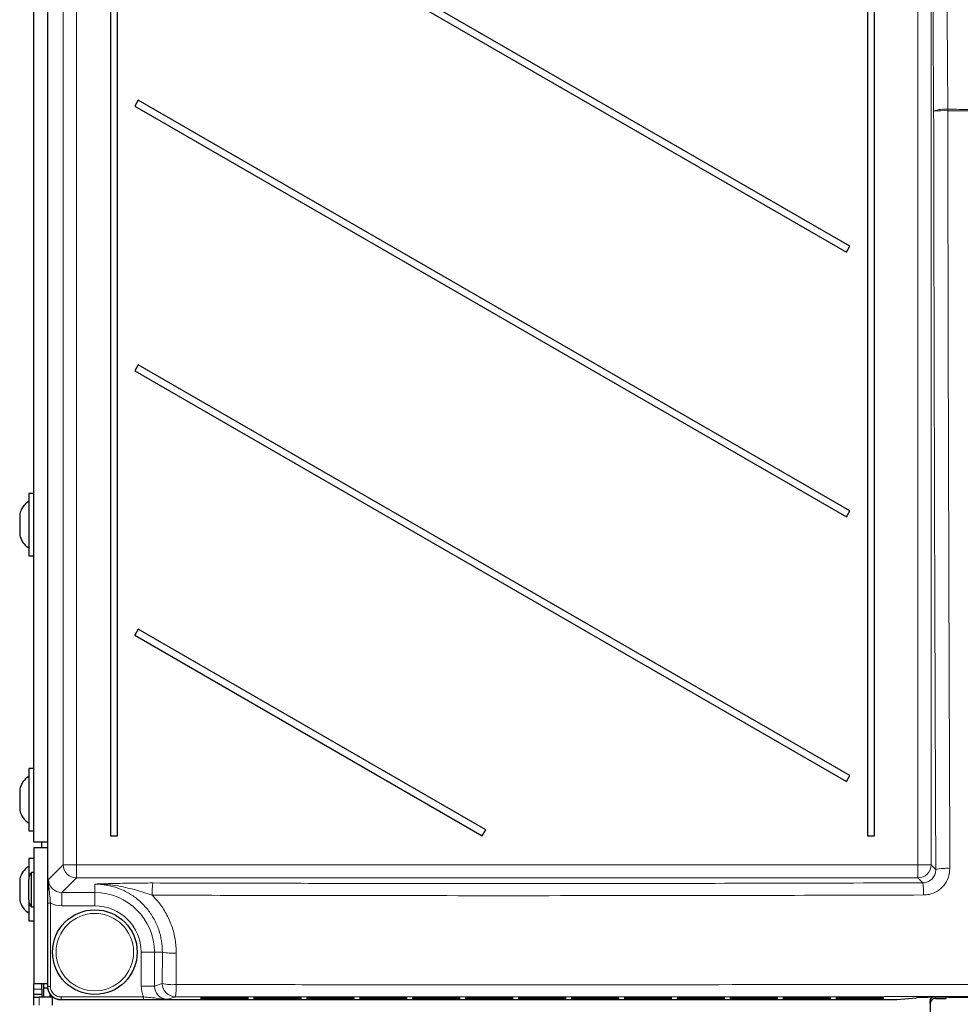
# Model space of a CAD drawing. Header units: millimetres. Extents: x 5 to 418, y 2 to 292.
# Tile 15 of 52: x 55 to 100, y 127 to 174. Entities that reach past the tile are written whole.
import ezdxf

# ---------------------------------------------------------------- set-up
doc = ezdxf.new("R2010")
doc.units = ezdxf.units.MM

msp = doc.modelspace()

# ---------------------------------------------------------------- linework, layer by layer
at = {"color": 7, "linetype": 'Continuous', "lineweight": 25}
for p, q in [((56.7399, 210.6575), (56.7399, 127.9172)), ((56.0991, 134.7373), (56.0991, 205.9873)), ((59.7087, 204.0624), (59.7087, 135.0374)), ((60.0395, 135.0374), (60.0395, 204.0624)), ((95.4587, 192.8374), (95.4587, 135.0374)), ((95.7895, 135.0374), (95.7895, 192.8374)), ((60.8645, 182.0088), (94.4712, 162.6059)), ((94.6337, 162.8874), (61.027, 182.2902)), ((61.027, 169.7902), (60.8645, 169.5088)), ((60.8645, 169.5088), (94.4712, 150.1059)), ((94.6337, 150.3874), (61.027, 169.7902)), ((94.4712, 162.6059), (94.6337, 162.8874)), ((61.027, 157.2902), (60.8645, 157.0088)), ((94.6337, 137.8873), (61.027, 157.2902)), ((60.8645, 157.0088), (94.4712, 137.6059)), ((56.0991, 151.2124), (55.8491, 151.2124)), ((55.8491, 151.2124), (55.8491, 148.2623)), ((94.4712, 150.1059), (94.6337, 150.3874)), ((55.4241, 150.2373), (55.4241, 149.2374)), ((55.8491, 148.2623), (56.0991, 148.2623)), ((61.027, 144.7902), (60.8645, 144.5088)), ((77.4319, 135.3188), (61.027, 144.7902)), ((60.8645, 144.5088), (77.2694, 135.0374)), ((56.0991, 138.2123), (55.8491, 138.2123)), ((55.8491, 138.2123), (55.8491, 135.2624)), ((94.4712, 137.6059), (94.6337, 137.8873)), ((55.4241, 137.2374), (55.4241, 136.2373)), ((55.8491, 135.2624), (56.0991, 135.2624)), ((59.7087, 135.0374), (60.0395, 135.0374)), ((77.2694, 135.0374), (77.4319, 135.3188)), ((95.4587, 135.0374), (95.7895, 135.0374)), ((56.7399, 134.7373), (56.0991, 134.7373)), ((56.0991, 134.4873), (56.7399, 134.4873)), ((56.0991, 134.4873), (56.0991, 128.0374)), ((56.4741, 134.4873), (56.4741, 134.7373)), ((56.0991, 133.9624), (55.8491, 133.9624)), ((55.8491, 133.9624), (55.8491, 132.9729)), ((56.0991, 133.3036), (55.9741, 133.3036)), ((55.9741, 133.1348), (55.9741, 133.3036)), ((55.9741, 131.6711), (55.9741, 133.1348)), ((55.4241, 132.9873), (55.4241, 131.9874)), ((55.8491, 132.8725), (55.8491, 132.9729)), ((55.8491, 132.0018), (55.8491, 132.8725)), ((55.8491, 132.0018), (55.8491, 131.0123)), ((55.9741, 131.6711), (56.0991, 131.6711)), ((55.8491, 131.0123), (56.0991, 131.0123)), ((56.7399, 128.0374), (56.0991, 128.0374)), ((56.0991, 127.7873), (56.0991, 128.0374)), ((56.4741, 127.7873), (56.4741, 128.0374)), ((56.5491, 128.0374), (56.5491, 127.8373)), ((56.0991, 127.5374), (56.0991, 127.7873)), ((56.4741, 127.5374), (56.0991, 127.5374)), ((56.0991, 127.4124), (56.0991, 127.5374)), ((56.4741, 127.7873), (56.4741, 127.5374)), ((56.4741, 127.5374), (56.4741, 127.4124)), ((56.7451, 127.8373), (56.5491, 127.8373)), ((56.5491, 127.8373), (56.5491, 127.4124)), ((56.7399, 127.9172), (56.74, 127.9172)), ((56.8491, 127.5646), (56.8491, 127.4124)), ((56.8976, 127.5025), (56.8976, 127.4124)), ((56.0991, 127.0374), (56.0991, 127.4124)), ((56.0991, 127.4124), (56.3491, 127.4124)), ((56.9741, 127.4124), (56.3491, 127.4124)), ((56.9741, 127.0374), (56.9741, 127.4298)), ((57.3651, 127.2926), (96.8512, 127.2926)), ((64.2332, 127.3461), (65.965, 127.3461)), ((64.2355, 127.3897), (65.9627, 127.3897)), ((66.1941, 127.3869), (66.196, 127.3867)), ((66.7332, 127.3461), (68.465, 127.3461)), ((66.7355, 127.3897), (68.4627, 127.3897)), ((68.6964, 127.3433), (68.6983, 127.3431)), ((69.2332, 127.3461), (70.965, 127.3461)), ((69.2355, 127.3897), (70.9627, 127.3897)), ((71.1964, 127.3433), (71.1983, 127.3431)), ((71.7332, 127.3461), (73.465, 127.3461)), ((71.7355, 127.3897), (73.4627, 127.3897)), ((73.6941, 127.3869), (73.696, 127.3867)), ((73.6964, 127.3433), (73.6983, 127.3431)), ((74.2332, 127.3461), (75.965, 127.3461)), ((74.2355, 127.3897), (75.9627, 127.3897)), ((76.1941, 127.3869), (76.196, 127.3867)), ((76.1964, 127.3433), (76.1983, 127.3431)), ((76.7332, 127.3461), (78.465, 127.3461)), ((76.7355, 127.3897), (78.4627, 127.3897)), ((78.6941, 127.3869), (78.696, 127.3867)), ((78.6964, 127.3433), (78.6983, 127.3431)), ((79.2332, 127.3461), (80.965, 127.3461)), ((79.2355, 127.3897), (80.9627, 127.3897)), ((81.1941, 127.3869), (81.196, 127.3867)), ((81.1964, 127.3433), (81.1983, 127.3431)), ((81.7332, 127.3461), (83.465, 127.3461)), ((81.7355, 127.3897), (83.4627, 127.3897)), ((83.6941, 127.3869), (83.696, 127.3867)), ((83.6964, 127.3433), (83.6983, 127.3431)), ((84.2332, 127.3461), (85.965, 127.3461)), ((84.2355, 127.3897), (85.9627, 127.3897)), ((86.1941, 127.3869), (86.196, 127.3867)), ((86.1964, 127.3433), (86.1983, 127.3431)), ((86.7332, 127.3461), (88.465, 127.3461)), ((86.7355, 127.3897), (88.4627, 127.3897)), ((88.6941, 127.3869), (88.696, 127.3867)), ((88.6964, 127.3433), (88.6983, 127.3431)), ((89.2332, 127.3461), (90.965, 127.3461)), ((89.2355, 127.3897), (90.9627, 127.3897)), ((91.1941, 127.3869), (91.196, 127.3867)), ((91.1964, 127.3433), (91.1983, 127.3431)), ((91.7332, 127.3461), (93.465, 127.3461)), ((91.7355, 127.3897), (93.4627, 127.3897)), ((93.6941, 127.3869), (93.696, 127.3867)), ((93.6964, 127.3433), (93.6983, 127.3431)), ((94.2332, 127.3461), (95.965, 127.3461)), ((94.2355, 127.3897), (95.9627, 127.3897)), ((96.1964, 127.3433), (96.1983, 127.3431)), ((96.8561, 127.2928), (97.7764, 127.3839)), ((97.7764, 127.3839), (97.7715, 127.3837)), ((98.4241, 127.1064), (98.4241, 127.2347)), ((98.4241, 127.1064), (98.4241, 126.7152)), ((98.6741, 127.3413), (99.1741, 127.3413)), ((99.1741, 127.3413), (99.1741, 127.406)), ((99.298, 127.4061), (129.4002, 127.4061))]:
    msp.add_line(p, q, dxfattribs=at)
at = {"color": 7, "linetype": 'Continuous', "lineweight": 18}
for p, q in [((56.74, 210.6575), (56.74, 127.9172)), ((57.4792, 133.6666), (57.4792, 210.4113)), ((58.1033, 210.4113), (58.1033, 133.6666)), ((97.8449, 133.6666), (97.8449, 185.865)), ((98.469, 185.865), (98.469, 133.6666)), ((56.7879, 132.9753), (57.4792, 133.6666)), ((58.1033, 133.6666), (57.4792, 133.6666)), ((58.1033, 133.6666), (58.1033, 133.0424)), ((58.1033, 133.6666), (97.8449, 133.6666)), ((97.8449, 133.0424), (97.8449, 133.6666)), ((98.469, 133.6666), (97.8449, 133.6666)), ((98.469, 133.6666), (98.6904, 133.4452)), ((58.1033, 133.0424), (57.412, 132.3511)), ((97.8449, 133.0424), (58.1033, 133.0424)), ((58.9741, 132.7543), (58.9741, 132.3511)), ((98.0755, 132.8118), (97.8449, 133.0424)), ((57.412, 132.3511), (58.9741, 132.3511)), ((57.412, 132.3511), (57.412, 131.727)), ((58.9741, 132.3511), (58.9741, 131.727)), ((56.7506, 127.9207), (56.7506, 131.848)), ((56.7506, 131.848), (56.8755, 131.848)), ((56.8755, 131.848), (56.8755, 127.9207)), ((58.9741, 131.727), (57.412, 131.727)), ((61.7879, 129.5373), (61.1637, 129.5373)), ((61.1637, 127.9331), (61.1637, 129.5373)), ((62.1638, 129.5373), (61.7879, 129.5373)), ((61.7879, 129.5373), (61.7879, 127.9331)), ((62.1573, 128.0562), (62.1638, 129.5373)), ((61.7879, 127.9331), (61.1637, 127.9331)), ((61.7879, 127.9331), (62.1573, 128.0562)), ((56.0991, 127.7873), (56.4741, 127.7873)), ((56.74, 127.9172), (56.7506, 127.9207)), ((56.7506, 127.9207), (56.8755, 127.9207)), ((56.3491, 127.4124), (56.3491, 127.0374)), ((57.3757, 127.2961), (57.3651, 127.2926)), ((57.3757, 127.2961), (57.3757, 127.4211)), ((57.3757, 127.4211), (61.2736, 127.4211)), ((61.2736, 127.2961), (57.3757, 127.2961)), ((61.2736, 127.2961), (61.2736, 127.4211)), ((62.7815, 127.4313), (62.4143, 127.309)), ((63.9817, 127.3115), (63.9833, 127.3418)), ((64.0041, 127.3435), (63.9833, 127.3418)), ((63.984, 127.3552), (63.9856, 127.3854)), ((64.0064, 127.3871), (63.9856, 127.3854)), ((64.2312, 127.3072), (64.2312, 127.3461)), ((65.967, 127.3072), (64.2312, 127.3072)), ((64.2335, 127.3508), (64.2335, 127.3897)), ((65.9647, 127.3508), (64.2335, 127.3508)), ((65.9647, 127.3508), (65.9647, 127.3897)), ((65.967, 127.3072), (65.967, 127.3461)), ((66.2126, 127.3854), (66.1918, 127.3871)), ((66.2149, 127.3418), (66.1941, 127.3435)), ((66.2126, 127.3854), (66.2142, 127.3552)), ((66.2149, 127.3418), (66.2165, 127.3115)), ((66.4817, 127.3115), (66.4833, 127.3418)), ((66.5041, 127.3435), (66.4833, 127.3418)), ((66.484, 127.3552), (66.4856, 127.3854)), ((66.5064, 127.3871), (66.4856, 127.3854)), ((66.7312, 127.3072), (66.7312, 127.3461)), ((68.467, 127.3072), (66.7312, 127.3072)), ((66.7335, 127.3508), (66.7335, 127.3897)), ((68.4647, 127.3508), (66.7335, 127.3508)), ((68.4647, 127.3508), (68.4647, 127.3897)), ((68.467, 127.3072), (68.467, 127.3461)), ((68.7126, 127.3854), (68.6918, 127.3871)), ((68.7149, 127.3418), (68.6941, 127.3435)), ((68.7126, 127.3854), (68.7142, 127.3552)), ((68.7149, 127.3418), (68.7165, 127.3115)), ((68.9817, 127.3115), (68.9833, 127.3418)), ((69.0041, 127.3435), (68.9833, 127.3418)), ((68.984, 127.3552), (68.9856, 127.3854)), ((69.0064, 127.3871), (68.9856, 127.3854)), ((69.2312, 127.3072), (69.2312, 127.3461)), ((70.967, 127.3072), (69.2312, 127.3072)), ((69.2335, 127.3508), (69.2335, 127.3897)), ((70.9647, 127.3508), (69.2335, 127.3508)), ((70.9647, 127.3508), (70.9647, 127.3897)), ((70.967, 127.3072), (70.967, 127.3461)), ((71.2126, 127.3854), (71.1918, 127.3871)), ((71.2149, 127.3418), (71.1941, 127.3435)), ((71.2126, 127.3854), (71.2142, 127.3552)), ((71.2149, 127.3418), (71.2165, 127.3115)), ((71.4817, 127.3115), (71.4833, 127.3418)), ((71.5041, 127.3435), (71.4833, 127.3418)), ((71.484, 127.3552), (71.4856, 127.3854)), ((71.5064, 127.3871), (71.4856, 127.3854)), ((71.7312, 127.3072), (71.7312, 127.3461)), ((73.467, 127.3072), (71.7312, 127.3072)), ((71.7335, 127.3508), (71.7335, 127.3897)), ((73.4647, 127.3508), (71.7335, 127.3508)), ((73.4647, 127.3508), (73.4647, 127.3897)), ((73.467, 127.3072), (73.467, 127.3461)), ((73.7126, 127.3854), (73.6918, 127.3871)), ((73.7149, 127.3418), (73.6941, 127.3435)), ((73.7126, 127.3854), (73.7142, 127.3552)), ((73.7149, 127.3418), (73.7165, 127.3115)), ((73.9817, 127.3115), (73.9833, 127.3418)), ((74.0041, 127.3435), (73.9833, 127.3418)), ((73.984, 127.3552), (73.9856, 127.3854)), ((74.0064, 127.3871), (73.9856, 127.3854)), ((74.2312, 127.3072), (74.2312, 127.3461)), ((75.967, 127.3072), (74.2312, 127.3072)), ((74.2335, 127.3508), (74.2335, 127.3897)), ((75.9647, 127.3508), (74.2335, 127.3508)), ((75.9647, 127.3508), (75.9647, 127.3897)), ((75.967, 127.3072), (75.967, 127.3461)), ((76.2126, 127.3854), (76.1918, 127.3871)), ((76.2149, 127.3418), (76.1941, 127.3435)), ((76.2126, 127.3854), (76.2142, 127.3552)), ((76.2149, 127.3418), (76.2165, 127.3115)), ((76.4817, 127.3115), (76.4833, 127.3418)), ((76.5041, 127.3435), (76.4833, 127.3418)), ((76.484, 127.3552), (76.4856, 127.3854)), ((76.5064, 127.3871), (76.4856, 127.3854)), ((76.7312, 127.3072), (76.7312, 127.3461)), ((78.467, 127.3072), (76.7312, 127.3072)), ((76.7335, 127.3508), (76.7335, 127.3897)), ((78.4647, 127.3508), (76.7335, 127.3508)), ((78.4647, 127.3508), (78.4647, 127.3897)), ((78.467, 127.3072), (78.467, 127.3461)), ((78.7126, 127.3854), (78.6918, 127.3871)), ((78.7149, 127.3418), (78.6941, 127.3435)), ((78.7126, 127.3854), (78.7142, 127.3552)), ((78.7149, 127.3418), (78.7165, 127.3115)), ((78.9817, 127.3115), (78.9833, 127.3418)), ((79.0041, 127.3435), (78.9833, 127.3418)), ((78.984, 127.3552), (78.9856, 127.3854)), ((79.0064, 127.3871), (78.9856, 127.3854)), ((79.2312, 127.3072), (79.2312, 127.3461)), ((80.967, 127.3072), (79.2312, 127.3072)), ((79.2335, 127.3508), (79.2335, 127.3897)), ((80.9647, 127.3508), (79.2335, 127.3508)), ((80.9647, 127.3508), (80.9647, 127.3897)), ((80.967, 127.3072), (80.967, 127.3461)), ((81.2126, 127.3854), (81.1918, 127.3871)), ((81.2149, 127.3418), (81.1941, 127.3435)), ((81.2126, 127.3854), (81.2142, 127.3552)), ((81.2149, 127.3418), (81.2165, 127.3115)), ((81.4817, 127.3115), (81.4833, 127.3418)), ((81.5041, 127.3435), (81.4833, 127.3418)), ((81.484, 127.3552), (81.4856, 127.3854)), ((81.5064, 127.3871), (81.4856, 127.3854)), ((81.7312, 127.3072), (81.7312, 127.3461)), ((83.467, 127.3072), (81.7312, 127.3072)), ((81.7335, 127.3508), (81.7335, 127.3897)), ((83.4647, 127.3508), (81.7335, 127.3508)), ((83.4647, 127.3508), (83.4647, 127.3897)), ((83.467, 127.3072), (83.467, 127.3461)), ((83.7126, 127.3854), (83.6918, 127.3871)), ((83.7149, 127.3418), (83.6941, 127.3435)), ((83.7126, 127.3854), (83.7142, 127.3552)), ((83.7149, 127.3418), (83.7165, 127.3115)), ((83.9817, 127.3115), (83.9833, 127.3418)), ((84.0041, 127.3435), (83.9833, 127.3418)), ((83.984, 127.3552), (83.9856, 127.3854)), ((84.0064, 127.3871), (83.9856, 127.3854)), ((84.2312, 127.3072), (84.2312, 127.3461)), ((85.967, 127.3072), (84.2312, 127.3072)), ((84.2335, 127.3508), (84.2335, 127.3897)), ((85.9647, 127.3508), (84.2335, 127.3508)), ((85.9647, 127.3508), (85.9647, 127.3897)), ((85.967, 127.3072), (85.967, 127.3461)), ((86.2126, 127.3854), (86.1918, 127.3871)), ((86.2149, 127.3418), (86.1941, 127.3435)), ((86.2126, 127.3854), (86.2142, 127.3552)), ((86.2149, 127.3418), (86.2165, 127.3115)), ((86.4817, 127.3115), (86.4833, 127.3418)), ((86.5041, 127.3435), (86.4833, 127.3418)), ((86.484, 127.3552), (86.4856, 127.3854)), ((86.5064, 127.3871), (86.4856, 127.3854)), ((86.7312, 127.3072), (86.7312, 127.3461)), ((88.467, 127.3072), (86.7312, 127.3072)), ((86.7335, 127.3508), (86.7335, 127.3897)), ((88.4647, 127.3508), (86.7335, 127.3508)), ((88.4647, 127.3508), (88.4647, 127.3897)), ((88.467, 127.3072), (88.467, 127.3461)), ((88.7126, 127.3854), (88.6918, 127.3871)), ((88.7149, 127.3418), (88.6941, 127.3435)), ((88.7126, 127.3854), (88.7142, 127.3552)), ((88.7149, 127.3418), (88.7165, 127.3115)), ((88.9817, 127.3115), (88.9833, 127.3418)), ((89.0041, 127.3435), (88.9833, 127.3418)), ((88.984, 127.3552), (88.9856, 127.3854)), ((89.0064, 127.3871), (88.9856, 127.3854)), ((89.2312, 127.3072), (89.2312, 127.3461)), ((90.967, 127.3072), (89.2312, 127.3072)), ((89.2335, 127.3508), (89.2335, 127.3897)), ((90.9647, 127.3508), (89.2335, 127.3508)), ((90.9647, 127.3508), (90.9647, 127.3897)), ((90.967, 127.3072), (90.967, 127.3461)), ((91.2126, 127.3854), (91.1918, 127.3871)), ((91.2149, 127.3418), (91.1941, 127.3435)), ((91.2126, 127.3854), (91.2142, 127.3552)), ((91.2149, 127.3418), (91.2165, 127.3115)), ((91.4817, 127.3115), (91.4833, 127.3418)), ((91.5041, 127.3435), (91.4833, 127.3418)), ((91.484, 127.3552), (91.4856, 127.3854)), ((91.5064, 127.3871), (91.4856, 127.3854)), ((91.7312, 127.3072), (91.7312, 127.3461)), ((93.467, 127.3072), (91.7312, 127.3072)), ((91.7335, 127.3508), (91.7335, 127.3897)), ((93.4647, 127.3508), (91.7335, 127.3508)), ((93.4647, 127.3508), (93.4647, 127.3897)), ((93.467, 127.3072), (93.467, 127.3461)), ((93.7126, 127.3854), (93.6918, 127.3871)), ((93.7149, 127.3418), (93.6941, 127.3435)), ((93.7126, 127.3854), (93.7142, 127.3552)), ((93.7149, 127.3418), (93.7165, 127.3115)), ((93.9817, 127.3115), (93.9833, 127.3418)), ((93.9833, 127.3418), (94.0041, 127.3435)), ((93.984, 127.3552), (93.9856, 127.3854)), ((93.9856, 127.3854), (94.0064, 127.3871)), ((94.2312, 127.3461), (94.2312, 127.3072)), ((95.967, 127.3072), (94.2312, 127.3072)), ((94.2335, 127.3897), (94.2335, 127.3508)), ((95.9647, 127.3508), (94.2335, 127.3508)), ((95.9647, 127.3897), (95.9647, 127.3508)), ((95.967, 127.3461), (95.967, 127.3072)), ((96.2126, 127.3854), (96.1918, 127.3871)), ((96.2149, 127.3418), (96.1941, 127.3435)), ((96.2126, 127.3854), (96.2142, 127.3552)), ((96.2149, 127.3418), (96.2165, 127.3115)), ((96.8512, 127.2926), (97.7715, 127.3837)), ((96.8561, 127.2928), (96.8512, 127.2926)), ((98.6741, 127.4038), (98.6741, 127.3413))]:
    msp.add_line(p, q, dxfattribs=at)
at = {"color": 7, "linetype": 'Continuous', "lineweight": 18, "flags": 128}
for points in [[(99.1267, 187.0355), (99.1357, 185.7974), (99.1719, 180.8452), (99.208, 175.8929), (99.2557, 169.359)], [(98.5898, 169.2729), (98.5589, 173.5239), (98.5261, 178.0214), (98.477, 184.7678), (98.469, 185.865)]]:
    msp.add_lwpolyline(points, dxfattribs=at)
at = {"color": 7, "linetype": 'Continuous', "lineweight": 25}
msp.add_circle((58.9741, 129.5373), 2, dxfattribs=at)
at = {"color": 7, "linetype": 'Continuous', "lineweight": 18}
msp.add_circle((58.9741, 129.5373), 1.8293, dxfattribs=at)
for centre, radius, start, end in [((99.1044, 167.9117), 1.4552, 84.03304, 110.70685), ((89.9724, 169.3256), 9.2834, 359.79296, 0.20664), ((99.102, 163.0335), 6.2605, 88.59324, 94.69232), ((58.1053, 133.6686), 0.6261, 180.18337, 269.81663), ((97.8429, 133.6686), 0.6261, 270.18327, 359.81665), ((99.2029, 130.9647), 2.533, 86.53656, 101.67531), ((64.6413, 132.3441), 2.9617, 171.07852, 182.24519), ((95.5592, 132.3523), 2.5579, 357.4034, 10.34801), ((58.9741, 129.5373), 2.8138, 0, 90), ((58.9741, 129.5373), 2.1897, 0, 90), ((62.6708, 131.8154), 2.3338, 257.45266, 273.64608), ((62.6644, 130.2821), 2.283, 257.16643, 273.72524), ((62.7825, 128.0565), 0.6252, 180.02669, 269.90393), ((59.906, 127.8755), 2.9096, 351.21786, 2.53073), ((63.9817, 127.4365), 0.125, 269.9995, 312.95209), ((63.984, 127.4802), 0.125, 269.99809, 312.89723), ((66.2142, 127.4802), 0.125, 227.10482, 270.00072), ((66.2164, 127.4365), 0.125, 227.04902, 270.0011), ((66.4817, 127.4365), 0.125, 269.9992, 312.95154), ((66.484, 127.4802), 0.125, 269.99958, 312.89574), ((68.7142, 127.4802), 0.125, 227.10426, 270.00042), ((68.7164, 127.4365), 0.125, 227.04846, 270.0008), ((68.9817, 127.4365), 0.125, 269.9992, 312.95154), ((68.984, 127.4802), 0.125, 269.99958, 312.89574), ((71.2142, 127.4802), 0.125, 227.10426, 270.00042), ((71.2164, 127.4365), 0.125, 227.04846, 270.0008), ((71.4817, 127.4365), 0.125, 269.9989, 312.95098), ((71.484, 127.4802), 0.125, 269.99928, 312.89518), ((73.7142, 127.4802), 0.125, 227.10482, 269.99986), ((73.7165, 127.4365), 0.125, 227.04902, 270.00024), ((73.9817, 127.4365), 0.125, 269.9992, 312.95154), ((73.984, 127.4802), 0.125, 270.00014, 312.89518), ((76.2142, 127.4802), 0.125, 227.10593, 269.9996), ((76.2164, 127.4365), 0.125, 227.04809, 270.00118), ((76.4817, 127.4365), 0.125, 269.9992, 312.95154), ((76.484, 127.4802), 0.125, 269.99958, 312.89574), ((78.7142, 127.4802), 0.125, 227.10426, 270.00042), ((78.7164, 127.4365), 0.125, 227.04846, 270.0008), ((78.9817, 127.4365), 0.125, 269.99882, 312.95191), ((78.984, 127.4802), 0.125, 270.0004, 312.89407), ((81.2142, 127.4802), 0.125, 227.10426, 270.00042), ((81.2164, 127.4365), 0.125, 227.04846, 270.0008), ((81.4817, 127.4365), 0.125, 269.99976, 312.95098), ((81.484, 127.4802), 0.125, 270.00014, 312.89518), ((83.7142, 127.4802), 0.125, 227.10454, 270.00014), ((83.7164, 127.4365), 0.125, 227.04828, 270.00099), ((83.9817, 127.4365), 0.125, 269.99948, 312.95126), ((83.984, 127.4802), 0.125, 269.99986, 312.89546), ((86.2142, 127.4802), 0.125, 227.10454, 270.00057), ((86.2164, 127.4365), 0.125, 227.04874, 270.00095), ((86.4817, 127.4365), 0.125, 269.99846, 312.95228), ((86.484, 127.4802), 0.125, 269.99999, 312.8949), ((88.7142, 127.4802), 0.125, 227.10454, 270.00014), ((88.7164, 127.4365), 0.125, 227.04846, 270.0008), ((88.9817, 127.4365), 0.125, 269.9992, 312.95154), ((88.984, 127.4802), 0.125, 269.99986, 312.89546), ((91.2142, 127.4802), 0.125, 227.10431, 270.00059), ((91.2164, 127.4365), 0.125, 227.04851, 270.00075), ((91.4817, 127.4365), 0.125, 269.99925, 312.95149), ((91.484, 127.4802), 0.125, 269.99992, 312.89518), ((93.7142, 127.4802), 0.125, 227.10482, 270.00008), ((93.7164, 127.4365), 0.125, 227.04856, 270.00081), ((93.9817, 127.4365), 0.125, 269.99919, 312.95144), ((93.984, 127.4802), 0.125, 269.99967, 312.89544), ((96.2142, 127.4802), 0.125, 227.10475, 270.00015), ((96.2164, 127.4365), 0.125, 227.04846, 270.00085)]:
    msp.add_arc(centre, radius, start, end, dxfattribs=at)
at = {"color": 7, "linetype": 'Continuous', "lineweight": 25}
for centre, radius, start, end in [((56.3955, 149.9998), 1, 123.11889, 166.25869), ((56.3955, 149.4749), 1, 193.74131, 236.88111), ((56.3955, 136.9998), 1, 123.11889, 166.25869), ((56.3955, 136.4749), 1, 193.74131, 236.88111), ((56.3955, 132.7498), 1, 123.11889, 166.25869), ((56.3491, 132.9729), 0.5, 138.59038, 180), ((56.3955, 132.2249), 1, 193.74131, 236.88111), ((56.3491, 132.0018), 0.5, 180, 221.40962), ((96.8512, 127.3426), 0.05, 270, 275.65344), ((98.6539, 127.2326), 0.2298, 132.44241, 179.4805), ((98.6668, 127.0986), 0.2428, 88.2773, 178.16135)]:
    msp.add_arc(centre, radius, start, end, dxfattribs=at)
at = {"color": 7, "linetype": 'Continuous', "lineweight": 18}
for centre, major_axis, ratio, start_param, end_param in [((57.4155, 132.9787), (0.4456, 0.4456), 0.9918461, 2.357564, 3.9256213), ((57.4155, 132.9787), (0.8863, 0.8863), 0.9972647, 3.4823146, 3.9256213), ((62.4155, 127.9343), (-1.1878, -0.3956), 0.9984779, 5.962135, 6.3841926), ((62.4155, 127.9343), (0.5957, 0.1984), 0.9954497, 2.8205423, 4.3904252), ((57.3762, 127.9212), (0.5935, 0.1977), 0.9990857, 2.8205423, 4.3904252), ((57.3762, 127.9212), (-0.4751, -0.1582), 0.9984779, 5.962135, 7.5320179), ((64.2337, 127.3418), (0.2503, 0), 0.0174391, 2.8618814, 3.1406793), ((64.236, 127.3854), (0.2503, 0), 0.0174391, 2.8618814, 3.1406793), ((65.9638, 127.3552), (0.2503, 0), 0.0174709, 5.2588301, 6.284102), ((65.9661, 127.3115), (0.2503, 0), 0.0174709, 5.2588301, 6.284102), ((65.9622, 127.3854), (0.2503, 0), 0.0174391, 0.0009134, 0.2892288), ((65.9645, 127.3418), (0.2503, 0), 0.0174391, 0.0009134, 0.2892288), ((66.7337, 127.3418), (0.2503, 0), 0.0174391, 2.8618814, 3.1406793), ((66.736, 127.3854), (0.2503, 0), 0.0174391, 2.8618814, 3.1406793), ((68.4638, 127.3552), (0.2503, 0), 0.0174709, 5.2588301, 6.284102), ((68.4661, 127.3115), (0.2503, 0), 0.0174709, 5.2588301, 6.284102), ((68.4622, 127.3854), (0.2503, 0), 0.0174391, 0.0009134, 0.2892288), ((68.4645, 127.3418), (0.2503, 0), 0.0174391, 0.0009134, 0.2892288), ((69.2337, 127.3418), (0.2503, 0), 0.0174391, 2.8618814, 3.1406793), ((69.236, 127.3854), (0.2503, 0), 0.0174391, 2.8618814, 3.1406793), ((70.9638, 127.3552), (0.2503, 0), 0.0174709, 5.2588301, 6.284102), ((70.9661, 127.3115), (0.2503, 0), 0.0174709, 5.2588301, 6.284102), ((70.9622, 127.3854), (0.2503, 0), 0.0174391, 0.0009134, 0.2892288), ((70.9645, 127.3418), (0.2503, 0), 0.0174391, 0.0009134, 0.2892288), ((71.7337, 127.3418), (0.2503, 0), 0.0174391, 2.8618814, 3.1406793), ((71.736, 127.3854), (0.2503, 0), 0.0174391, 2.8618814, 3.1406793), ((73.4638, 127.3552), (0.2503, 0), 0.0174709, 5.2588301, 6.284102), ((73.4661, 127.3115), (0.2503, 0), 0.0174709, 5.2588301, 6.284102), ((73.4622, 127.3854), (0.2503, 0), 0.0174391, 0.0009134, 0.2892288), ((73.4645, 127.3418), (0.2503, 0), 0.0174391, 0.0009134, 0.2892288), ((74.2337, 127.3418), (0.2503, 0), 0.0174391, 2.8618814, 3.1406793), ((74.236, 127.3854), (0.2503, 0), 0.0174391, 2.8618814, 3.1406793), ((75.9638, 127.3552), (0.2503, 0), 0.0174709, 5.2588301, 6.284102), ((75.9661, 127.3115), (0.2503, 0), 0.0174709, 5.2588301, 6.284102), ((75.9622, 127.3854), (0.2503, 0), 0.0174391, 0.0009134, 0.2892288), ((75.9645, 127.3418), (0.2503, 0), 0.0174391, 0.0009134, 0.2892288), ((76.7337, 127.3418), (0.2503, 0), 0.0174391, 2.8618814, 3.1406793), ((76.736, 127.3854), (0.2503, 0), 0.0174391, 2.8618814, 3.1406793), ((78.4638, 127.3552), (0.2503, 0), 0.0174709, 5.2588301, 6.284102), ((78.4661, 127.3115), (0.2503, 0), 0.0174709, 5.2588301, 6.284102), ((78.4622, 127.3854), (0.2503, 0), 0.0174391, 0.0009134, 0.2892288), ((78.4645, 127.3418), (0.2503, 0), 0.0174391, 0.0009134, 0.2892288), ((79.2337, 127.3418), (0.2503, 0), 0.0174391, 2.8618814, 3.1406793), ((79.236, 127.3854), (0.2503, 0), 0.0174391, 2.8618814, 3.1406793), ((80.9638, 127.3552), (0.2503, 0), 0.0174709, 5.2588301, 6.284102), ((80.9661, 127.3115), (0.2503, 0), 0.0174709, 5.2588301, 6.284102), ((80.9622, 127.3854), (0.2503, 0), 0.0174391, 0.0009134, 0.2892288), ((80.9645, 127.3418), (0.2503, 0), 0.0174391, 0.0009134, 0.2892288), ((81.7337, 127.3418), (0.2503, 0), 0.0174391, 2.8618814, 3.1406793), ((81.736, 127.3854), (0.2503, 0), 0.0174391, 2.8618814, 3.1406793), ((83.4638, 127.3552), (0.2503, 0), 0.0174709, 5.2588301, 6.284102), ((83.4661, 127.3115), (0.2503, 0), 0.0174709, 5.2588301, 6.284102), ((83.4622, 127.3854), (0.2503, 0), 0.0174391, 0.0009134, 0.2892288), ((83.4645, 127.3418), (0.2503, 0), 0.0174391, 0.0009134, 0.2892288), ((84.2337, 127.3418), (0.2503, 0), 0.0174391, 2.8618814, 3.1406793), ((84.236, 127.3854), (0.2503, 0), 0.0174391, 2.8618814, 3.1406793), ((85.9638, 127.3552), (0.2503, 0), 0.0174709, 5.2588301, 6.284102), ((85.9661, 127.3115), (0.2503, 0), 0.0174709, 5.2588301, 6.284102), ((85.9622, 127.3854), (0.2503, 0), 0.0174391, 0.0009134, 0.2892288), ((85.9645, 127.3418), (0.2503, 0), 0.0174391, 0.0009134, 0.2892288), ((86.7337, 127.3418), (0.2503, 0), 0.0174391, 2.8618814, 3.1406793), ((86.736, 127.3854), (0.2503, 0), 0.0174391, 2.8618814, 3.1406793), ((88.4638, 127.3552), (0.2503, 0), 0.0174709, 5.2588301, 6.284102), ((88.4661, 127.3115), (0.2503, 0), 0.0174709, 5.2588301, 6.284102), ((88.4622, 127.3854), (0.2503, 0), 0.0174391, 0.0009134, 0.2892288), ((88.4645, 127.3418), (0.2503, 0), 0.0174391, 0.0009134, 0.2892288), ((89.2337, 127.3418), (0.2503, 0), 0.0174391, 2.8618814, 3.1406793), ((89.236, 127.3854), (0.2503, 0), 0.0174391, 2.8618814, 3.1406793), ((90.9638, 127.3552), (0.2503, 0), 0.0174709, 5.2588301, 6.284102), ((90.9661, 127.3115), (0.2503, 0), 0.0174709, 5.2588301, 6.284102), ((90.9622, 127.3854), (0.2503, 0), 0.0174391, 0.0009134, 0.2892288), ((90.9645, 127.3418), (0.2503, 0), 0.0174391, 0.0009134, 0.2892288), ((91.7337, 127.3418), (0.2503, 0), 0.0174391, 2.8618814, 3.1406793), ((91.736, 127.3854), (0.2503, 0), 0.0174391, 2.8618814, 3.1406793), ((93.4638, 127.3552), (0.2503, 0), 0.0174709, 5.2588301, 6.284102), ((93.4661, 127.3115), (0.2503, 0), 0.0174709, 5.2588301, 6.284102), ((93.4622, 127.3854), (0.2503, 0), 0.0174391, 0.0009134, 0.2892288), ((93.4645, 127.3418), (0.2503, 0), 0.0174391, 0.0009134, 0.2892288), ((94.2337, 127.3418), (0.2503, 0), 0.0174391, 2.8618814, 3.1406793), ((94.236, 127.3854), (0.2503, 0), 0.0174391, 2.8618814, 3.1406793), ((95.9638, 127.3552), (0.2503, 0), 0.0174709, 5.2588301, 6.284102), ((95.9661, 127.3115), (0.2503, 0), 0.0174709, 5.2588301, 6.284102), ((95.9622, 127.3854), (0.2503, 0), 0.0174391, 0.0009134, 0.2892288), ((95.9645, 127.3418), (0.2503, 0), 0.0174391, 0.0009134, 0.2892288)]:
    msp.add_ellipse(centre, major_axis=major_axis, ratio=ratio, start_param=start_param, end_param=end_param, dxfattribs=at)
at = {"color": 7, "linetype": 'Continuous', "lineweight": 25}
for centre, major_axis, ratio, start_param, end_param in [((57.3657, 127.9177), (0.5937, 0.1978), 0.9987209, 2.8205423, 4.3904252), ((64.2321, 127.3115), (0.2503, 0), 0.0174709, 3.1406759, 4.7087332), ((64.2344, 127.3552), (0.2503, 0), 0.0174709, 3.1406759, 4.7087332), ((64.2337, 127.3418), (0.2503, 0), 0.0174391, 1.572622, 2.8618814), ((64.236, 127.3854), (0.2503, 0), 0.0174391, 1.572622, 2.8618814), ((65.9622, 127.3854), (0.2503, 0), 0.0174391, 0.2892288, 1.5689707), ((65.9638, 127.3552), (0.2503, 0), 0.0174709, 4.7160448, 5.2588301), ((65.9645, 127.3418), (0.2503, 0), 0.0174391, 0.2892288, 1.5689707), ((65.9661, 127.3115), (0.2503, 0), 0.0174709, 4.7160448, 5.2588301), ((66.7321, 127.3115), (0.2503, 0), 0.0174709, 3.1406759, 4.7087332), ((66.7344, 127.3552), (0.2503, 0), 0.0174709, 3.1406759, 4.7087332), ((66.7337, 127.3418), (0.2503, 0), 0.0174391, 1.572622, 2.8618814), ((66.736, 127.3854), (0.2503, 0), 0.0174391, 1.572622, 2.8618814), ((68.4622, 127.3854), (0.2503, 0), 0.0174391, 0.2892288, 1.5689707), ((68.4638, 127.3552), (0.2503, 0), 0.0174709, 4.7160448, 5.2588301), ((68.4645, 127.3418), (0.2503, 0), 0.0174391, 0.2892288, 1.5689707), ((68.4661, 127.3115), (0.2503, 0), 0.0174709, 4.7160448, 5.2588301), ((69.2321, 127.3115), (0.2503, 0), 0.0174709, 3.1406759, 4.7087332), ((69.2344, 127.3552), (0.2503, 0), 0.0174709, 3.1406759, 4.7087332), ((69.2337, 127.3418), (0.2503, 0), 0.0174391, 1.572622, 2.8618814), ((69.236, 127.3854), (0.2503, 0), 0.0174391, 1.572622, 2.8618814), ((70.9622, 127.3854), (0.2503, 0), 0.0174391, 0.2892288, 1.5689707), ((70.9638, 127.3552), (0.2503, 0), 0.0174709, 4.7160448, 5.2588301), ((70.9645, 127.3418), (0.2503, 0), 0.0174391, 0.2892288, 1.5689707), ((70.9661, 127.3115), (0.2503, 0), 0.0174709, 4.7160448, 5.2588301), ((71.7321, 127.3115), (0.2503, 0), 0.0174709, 3.1406759, 4.7087332), ((71.7344, 127.3552), (0.2503, 0), 0.0174709, 3.1406759, 4.7087332), ((71.7337, 127.3418), (0.2503, 0), 0.0174391, 1.572622, 2.8618814), ((71.736, 127.3854), (0.2503, 0), 0.0174391, 1.572622, 2.8618814), ((73.4622, 127.3854), (0.2503, 0), 0.0174391, 0.2892288, 1.5689707), ((73.4638, 127.3552), (0.2503, 0), 0.0174709, 4.7160448, 5.2588301), ((73.4645, 127.3418), (0.2503, 0), 0.0174391, 0.2892288, 1.5689707), ((73.4661, 127.3115), (0.2503, 0), 0.0174709, 4.7160448, 5.2588301), ((74.2321, 127.3115), (0.2503, 0), 0.0174709, 3.1406759, 4.7087332), ((74.2344, 127.3552), (0.2503, 0), 0.0174709, 3.1406759, 4.7087332), ((74.2337, 127.3418), (0.2503, 0), 0.0174391, 1.572622, 2.8618814), ((74.236, 127.3854), (0.2503, 0), 0.0174391, 1.572622, 2.8618814), ((75.9622, 127.3854), (0.2503, 0), 0.0174391, 0.2892288, 1.5689707), ((75.9638, 127.3552), (0.2503, 0), 0.0174709, 4.7160448, 5.2588301), ((75.9645, 127.3418), (0.2503, 0), 0.0174391, 0.2892288, 1.5689707), ((75.9661, 127.3115), (0.2503, 0), 0.0174709, 4.7160448, 5.2588301), ((76.7321, 127.3115), (0.2503, 0), 0.0174709, 3.1406759, 4.7087332), ((76.7344, 127.3552), (0.2503, 0), 0.0174709, 3.1406759, 4.7087332), ((76.7337, 127.3418), (0.2503, 0), 0.0174391, 1.572622, 2.8618814), ((76.736, 127.3854), (0.2503, 0), 0.0174391, 1.572622, 2.8618814), ((78.4622, 127.3854), (0.2503, 0), 0.0174391, 0.2892288, 1.5689707), ((78.4638, 127.3552), (0.2503, 0), 0.0174709, 4.7160448, 5.2588301), ((78.4645, 127.3418), (0.2503, 0), 0.0174391, 0.2892288, 1.5689707), ((78.4661, 127.3115), (0.2503, 0), 0.0174709, 4.7160448, 5.2588301), ((79.2321, 127.3115), (0.2503, 0), 0.0174709, 3.1406759, 4.7087332), ((79.2344, 127.3552), (0.2503, 0), 0.0174709, 3.1406759, 4.7087332), ((79.2337, 127.3418), (0.2503, 0), 0.0174391, 1.572622, 2.8618814), ((79.236, 127.3854), (0.2503, 0), 0.0174391, 1.572622, 2.8618814), ((80.9622, 127.3854), (0.2503, 0), 0.0174391, 0.2892288, 1.5689707), ((80.9638, 127.3552), (0.2503, 0), 0.0174709, 4.7160448, 5.2588301), ((80.9645, 127.3418), (0.2503, 0), 0.0174391, 0.2892288, 1.5689707), ((80.9661, 127.3115), (0.2503, 0), 0.0174709, 4.7160448, 5.2588301), ((81.7321, 127.3115), (0.2503, 0), 0.0174709, 3.1406759, 4.7087332), ((81.7344, 127.3552), (0.2503, 0), 0.0174709, 3.1406759, 4.7087332), ((81.7337, 127.3418), (0.2503, 0), 0.0174391, 1.572622, 2.8618814), ((81.736, 127.3854), (0.2503, 0), 0.0174391, 1.572622, 2.8618814), ((83.4622, 127.3854), (0.2503, 0), 0.0174391, 0.2892288, 1.5689707), ((83.4638, 127.3552), (0.2503, 0), 0.0174709, 4.7160448, 5.2588301), ((83.4645, 127.3418), (0.2503, 0), 0.0174391, 0.2892288, 1.5689707), ((83.4661, 127.3115), (0.2503, 0), 0.0174709, 4.7160448, 5.2588301), ((84.2321, 127.3115), (0.2503, 0), 0.0174709, 3.1406759, 4.7087332), ((84.2344, 127.3552), (0.2503, 0), 0.0174709, 3.1406759, 4.7087332), ((84.2337, 127.3418), (0.2503, 0), 0.0174391, 1.572622, 2.8618814), ((84.236, 127.3854), (0.2503, 0), 0.0174391, 1.572622, 2.8618814), ((85.9622, 127.3854), (0.2503, 0), 0.0174391, 0.2892288, 1.5689707), ((85.9638, 127.3552), (0.2503, 0), 0.0174709, 4.7160448, 5.2588301), ((85.9645, 127.3418), (0.2503, 0), 0.0174391, 0.2892288, 1.5689707), ((85.9661, 127.3115), (0.2503, 0), 0.0174709, 4.7160448, 5.2588301), ((86.7321, 127.3115), (0.2503, 0), 0.0174709, 3.1406759, 4.7087332), ((86.7344, 127.3552), (0.2503, 0), 0.0174709, 3.1406759, 4.7087332), ((86.7337, 127.3418), (0.2503, 0), 0.0174391, 1.572622, 2.8618814), ((86.736, 127.3854), (0.2503, 0), 0.0174391, 1.572622, 2.8618814), ((88.4622, 127.3854), (0.2503, 0), 0.0174391, 0.2892288, 1.5689707), ((88.4638, 127.3552), (0.2503, 0), 0.0174709, 4.7160448, 5.2588301), ((88.4645, 127.3418), (0.2503, 0), 0.0174391, 0.2892288, 1.5689707), ((88.4661, 127.3115), (0.2503, 0), 0.0174709, 4.7160448, 5.2588301), ((89.2321, 127.3115), (0.2503, 0), 0.0174709, 3.1406759, 4.7087332), ((89.2344, 127.3552), (0.2503, 0), 0.0174709, 3.1406759, 4.7087332), ((89.2337, 127.3418), (0.2503, 0), 0.0174391, 1.572622, 2.8618814), ((89.236, 127.3854), (0.2503, 0), 0.0174391, 1.572622, 2.8618814), ((90.9622, 127.3854), (0.2503, 0), 0.0174391, 0.2892288, 1.5689707), ((90.9638, 127.3552), (0.2503, 0), 0.0174709, 4.7160448, 5.2588301), ((90.9645, 127.3418), (0.2503, 0), 0.0174391, 0.2892288, 1.5689707), ((90.9661, 127.3115), (0.2503, 0), 0.0174709, 4.7160448, 5.2588301), ((91.7321, 127.3115), (0.2503, 0), 0.0174709, 3.1406759, 4.7087332), ((91.7344, 127.3552), (0.2503, 0), 0.0174709, 3.1406759, 4.7087332), ((91.7337, 127.3418), (0.2503, 0), 0.0174391, 1.572622, 2.8618814), ((91.736, 127.3854), (0.2503, 0), 0.0174391, 1.572622, 2.8618814), ((93.4622, 127.3854), (0.2503, 0), 0.0174391, 0.2892288, 1.5689707), ((93.4638, 127.3552), (0.2503, 0), 0.0174709, 4.7160448, 5.2588301), ((93.4645, 127.3418), (0.2503, 0), 0.0174391, 0.2892288, 1.5689707), ((93.4661, 127.3115), (0.2503, 0), 0.0174709, 4.7160448, 5.2588301), ((94.2321, 127.3115), (0.2503, 0), 0.0174709, 3.1406759, 4.7087332), ((94.2344, 127.3552), (0.2503, 0), 0.0174709, 3.1406759, 4.7087332), ((94.2337, 127.3418), (0.2503, 0), 0.0174391, 1.572622, 2.8618814), ((94.236, 127.3854), (0.2503, 0), 0.0174391, 1.572622, 2.8618814), ((95.9622, 127.3854), (0.2503, 0), 0.0174391, 0.2892288, 1.5689707), ((95.9638, 127.3552), (0.2503, 0), 0.0174709, 4.7160448, 5.2588301), ((95.9645, 127.3418), (0.2503, 0), 0.0174391, 0.2892288, 1.5689707), ((95.9661, 127.3115), (0.2503, 0), 0.0174709, 4.7160448, 5.2588301), ((99.298, 127.379), (1.55, 0), 0.0174551, 1.5707963, 2.9670597)]:
    msp.add_ellipse(centre, major_axis=major_axis, ratio=ratio, start_param=start_param, end_param=end_param, dxfattribs=at)
at = {"color": 7, "linetype": 'Continuous', "lineweight": 18}
for points, knots in [([(99.2557, 169.359), (99.6201, 169.3569), (100.63, 169.351), (101.6402, 169.3454), (102.2858, 169.3418)], [0, 0, 0, 0, 0.3608436, 1, 1, 1, 1]), ([(98.6904, 133.4452), (98.6723, 138.2931), (98.641, 146.6946), (98.6091, 158.6406), (98.5963, 165.737), (98.5898, 169.2729)], [0, 0, 0, 0, 0.4063374, 0.7041914, 1, 1, 1, 1]), ([(99.2557, 169.292), (99.2621, 165.7589), (99.2749, 158.6682), (99.3066, 146.7318), (99.3379, 138.337), (99.356, 133.493)], [0, 0, 0, 0, 0.2958084, 0.5936626, 1, 1, 1, 1]), ([(102.286, 169.2748), (101.6403, 169.2784), (100.6301, 169.284), (99.6201, 169.2899), (99.2557, 169.292)], [0, 0, 0, 0, 0.6391802, 1, 1, 1, 1]), ([(98.6904, 133.4452), (98.6841, 133.3736), (98.6717, 133.2306), (98.5652, 133.0401), (98.4068, 132.8966), (98.2328, 132.8224), (98.1189, 132.8147), (98.0755, 132.8118)], [0, 0, 0, 0, 0.2197284, 0.4387243, 0.6554708, 0.8687655, 1, 1, 1, 1]), ([(98.1145, 132.2364), (98.2015, 132.2422), (98.4291, 132.2572), (98.7782, 132.4034), (99.0984, 132.6875), (99.3156, 133.0662), (99.3425, 133.3508), (99.356, 133.493)], [0, 0, 0, 0, 0.1331607, 0.3485644, 0.565485, 0.7828136, 1, 1, 1, 1]), ([(56.7506, 131.848), (56.7515, 131.976), (56.7533, 132.2495), (56.7672, 132.64), (56.7802, 132.8566), (56.7879, 132.9747), (56.7879, 132.9753)], [0, 0, 0, 0, 0.277831, 0.5936668, 0.99801, 1, 1, 1, 1]), ([(56.7879, 132.9753), (56.7879, 132.9746), (56.7853, 132.9155), (56.7864, 132.7706), (56.8112, 132.5173), (56.8474, 132.2076), (56.8667, 131.9604), (56.8755, 131.848)], [0, 0, 0, 0, 0.00194252, 0.17585807, 0.42935272, 0.74038238, 1, 1, 1, 1]), ([(58.9741, 132.7543), (58.9756, 132.7543), (59.2548, 132.7634), (59.8225, 132.7802), (60.5823, 132.7963), (61.2256, 132.8034), (61.5509, 132.8034), (61.7155, 132.8034)], [0, 0, 0, 0, 0.0017387, 0.3327364, 0.6687088, 0.8324647, 1, 1, 1, 1]), ([(61.6819, 132.2281), (61.4177, 132.314), (60.8453, 132.5), (59.9454, 132.7066), (59.3011, 132.7578), (58.976, 132.7543), (58.9741, 132.7543)], [0, 0, 0, 0, 0.29724144, 0.64380814, 0.99794705, 1, 1, 1, 1]), ([(62.1638, 129.5373), (62.1557, 129.718), (62.1394, 130.0792), (62.0012, 130.606), (61.7812, 131.102), (61.4805, 131.555), (61.1066, 131.9498), (60.6721, 132.2783), (60.1873, 132.5253), (59.6197, 132.7119), (59.2061, 132.7391), (58.9741, 132.7543)], [0, 0, 0, 0, 0.107628, 0.2152575, 0.3229363, 0.4306166, 0.5384834, 0.6463488, 0.75421, 0.862069, 1, 1, 1, 1]), ([(61.7155, 132.8034), (63.4949, 132.7989), (67.0538, 132.7897), (72.399, 132.782), (77.7477, 132.7788), (83.8126, 132.7808), (90.5916, 132.7898), (95.5804, 132.8045), (98.0755, 132.8118)], [0, 0, 0, 0, 0.1469096, 0.2938192, 0.440903, 0.587987, 0.7939335, 1, 1, 1, 1]), ([(98.1145, 132.2364), (95.6158, 132.2291), (90.617, 132.2145), (82.7524, 132.2041), (75.2462, 132.2037), (68.1026, 132.212), (63.8225, 132.2227), (61.6819, 132.2281)], [0, 0, 0, 0, 0.2059479, 0.4120157, 0.6473558, 0.8236403, 1, 1, 1, 1]), ([(61.6819, 132.2281), (61.7867, 132.1169), (62.0373, 131.851), (62.3597, 131.3599), (62.622, 130.7703), (62.7897, 130.1376), (62.8093, 129.7055), (62.8192, 129.4863)], [0, 0, 0, 0, 0.1504366, 0.3597412, 0.5750799, 0.7845185, 1, 1, 1, 1]), ([(62.8192, 129.4863), (62.8174, 129.0711), (62.8153, 128.5769), (62.8131, 128.0828), (62.8128, 128.004)], [0, 0, 0, 0, 0.8403643, 1, 1, 1, 1]), ([(62.8128, 128.004), (63.2289, 128.0036), (65.3098, 128.0018), (70.725, 127.9982), (79.0633, 127.9961), (87.6162, 127.9988), (94.7098, 128.004), (98.4659, 128.0083), (100.344, 128.0104)], [0, 0, 0, 0, 0.033285, 0.1664291, 0.4328793, 0.6993295, 0.8496648, 1, 1, 1, 1]), ([(61.2736, 127.4211), (61.3857, 127.4121), (61.6314, 127.3923), (61.9354, 127.3492), (62.1933, 127.3145), (62.3453, 127.3082), (62.4137, 127.309), (62.4143, 127.309)], [0, 0, 0, 0, 0.2542227, 0.556917, 0.8001569, 0.9980946, 1, 1, 1, 1]), ([(62.4143, 127.309), (62.4137, 127.309), (62.2896, 127.3063), (62.0704, 127.3018), (61.6744, 127.297), (61.4017, 127.2964), (61.2736, 127.2961)], [0, 0, 0, 0, 0.0019535, 0.4191611, 0.7271541, 1, 1, 1, 1]), ([(100.3873, 127.4377), (97.2629, 127.4343), (91.0139, 127.4276), (81.613, 127.4239), (72.1983, 127.4244), (65.9204, 127.429), (62.7815, 127.4313)], [0, 0, 0, 0, 0.2495487, 0.4990974, 0.7495487, 1, 1, 1, 1])]:
    msp.add_open_spline(points, degree=3, knots=knots, dxfattribs=at)
at = {"color": 7, "linetype": 'Continuous', "lineweight": 25}
for points, knots in [([(63.9992, 127.3431), (63.9991, 127.3431), (63.9987, 127.343), (64, 127.3431), (64.0012, 127.3432)], [0, 0, 0, 0, 0.12874299, 1, 1, 1, 1]), ([(64.0015, 127.3867), (64.0014, 127.3867), (64.0009, 127.3867), (64.0023, 127.3867), (64.0035, 127.3868)], [0, 0, 0, 0, 0.1285536, 1, 1, 1, 1]), ([(66.1693, 127.351), (66.1664, 127.3521), (66.152, 127.357), (66.133, 127.3694), (66.1224, 127.3842), (66.1192, 127.3886)], [0, 0, 0, 0, 0.1527196, 0.745937, 1, 1, 1, 1]), ([(66.1964, 127.3433), (66.1982, 127.3431), (66.2008, 127.3429), (66.1973, 127.3433), (66.1963, 127.3434)], [0, 0, 0, 0, 0.6839403, 1, 1, 1, 1]), ([(66.4992, 127.3431), (66.4991, 127.3431), (66.4987, 127.343), (66.5, 127.3431), (66.5012, 127.3432)], [0, 0, 0, 0, 0.1287387, 1, 1, 1, 1]), ([(66.5015, 127.3867), (66.5014, 127.3867), (66.5009, 127.3867), (66.5023, 127.3867), (66.5035, 127.3868)], [0, 0, 0, 0, 0.1285622, 1, 1, 1, 1]), ([(68.6941, 127.3869), (68.6959, 127.3867), (68.6985, 127.3865), (68.6951, 127.3869), (68.694, 127.387)], [0, 0, 0, 0, 0.6840076, 1, 1, 1, 1]), ([(68.9992, 127.3431), (68.9991, 127.3431), (68.9987, 127.343), (69, 127.3431), (69.0012, 127.3432)], [0, 0, 0, 0, 0.1287448, 1, 1, 1, 1]), ([(69.0015, 127.3867), (69.0014, 127.3867), (69.0009, 127.3867), (69.0023, 127.3867), (69.0035, 127.3868)], [0, 0, 0, 0, 0.1285578, 1, 1, 1, 1]), ([(71.1941, 127.3869), (71.1959, 127.3867), (71.1985, 127.3865), (71.1951, 127.3869), (71.194, 127.387)], [0, 0, 0, 0, 0.6840076, 1, 1, 1, 1]), ([(71.4992, 127.3431), (71.4991, 127.3431), (71.4987, 127.343), (71.5, 127.3431), (71.5012, 127.3432)], [0, 0, 0, 0, 0.12874299, 1, 1, 1, 1]), ([(71.5015, 127.3867), (71.5014, 127.3867), (71.5009, 127.3867), (71.5023, 127.3867), (71.5035, 127.3868)], [0, 0, 0, 0, 0.128564, 1, 1, 1, 1]), ([(73.9992, 127.3431), (73.9991, 127.3431), (73.9987, 127.343), (74, 127.3431), (74.0012, 127.3432)], [0, 0, 0, 0, 0.12874299, 1, 1, 1, 1]), ([(74.0015, 127.3867), (74.0014, 127.3867), (74.0009, 127.3867), (74.0023, 127.3867), (74.0035, 127.3868)], [0, 0, 0, 0, 0.1285622, 1, 1, 1, 1]), ([(76.1693, 127.351), (76.1664, 127.3521), (76.1521, 127.3571), (76.137, 127.3658), (76.1291, 127.3759), (76.129, 127.3761)], [0, 0, 0, 0, 0.20289142, 0.9909939, 1, 1, 1, 1]), ([(76.4992, 127.3431), (76.4991, 127.3431), (76.4987, 127.343), (76.5, 127.3431), (76.5012, 127.3432)], [0, 0, 0, 0, 0.1287448, 1, 1, 1, 1]), ([(76.5015, 127.3867), (76.5014, 127.3867), (76.5009, 127.3867), (76.5023, 127.3867), (76.5035, 127.3868)], [0, 0, 0, 0, 0.1285622, 1, 1, 1, 1]), ([(78.6693, 127.351), (78.6664, 127.3521), (78.652, 127.357), (78.633, 127.3694), (78.6224, 127.3842), (78.6192, 127.3886)], [0, 0, 0, 0, 0.1527196, 0.745937, 1, 1, 1, 1]), ([(78.9992, 127.3431), (78.9991, 127.3431), (78.9987, 127.343), (79, 127.3431), (79.0012, 127.3432)], [0, 0, 0, 0, 0.12874299, 1, 1, 1, 1]), ([(79.0015, 127.3867), (79.0014, 127.3867), (79.0009, 127.3867), (79.0023, 127.3867), (79.0035, 127.3868)], [0, 0, 0, 0, 0.1285578, 1, 1, 1, 1]), ([(81.1693, 127.351), (81.1664, 127.3521), (81.152, 127.357), (81.133, 127.3694), (81.1224, 127.3842), (81.1192, 127.3886)], [0, 0, 0, 0, 0.1527196, 0.745937, 1, 1, 1, 1]), ([(81.4992, 127.3431), (81.4991, 127.3431), (81.4987, 127.343), (81.5, 127.3431), (81.5012, 127.3432)], [0, 0, 0, 0, 0.12874299, 1, 1, 1, 1]), ([(81.5015, 127.3867), (81.5014, 127.3867), (81.5009, 127.3867), (81.5023, 127.3867), (81.5035, 127.3868)], [0, 0, 0, 0, 0.128564, 1, 1, 1, 1]), ([(83.6693, 127.351), (83.6664, 127.3521), (83.652, 127.357), (83.633, 127.3694), (83.6224, 127.3842), (83.6192, 127.3886)], [0, 0, 0, 0, 0.1527201, 0.7459274, 1, 1, 1, 1]), ([(83.9992, 127.3431), (83.9991, 127.3431), (83.9987, 127.343), (84, 127.3431), (84.0012, 127.3432)], [0, 0, 0, 0, 0.1287439, 1, 1, 1, 1]), ([(84.0015, 127.3867), (84.0014, 127.3867), (84.0009, 127.3867), (84.0023, 127.3867), (84.0035, 127.3868)], [0, 0, 0, 0, 0.12856, 1, 1, 1, 1]), ([(86.1693, 127.351), (86.1664, 127.3521), (86.152, 127.357), (86.133, 127.3694), (86.1224, 127.3842), (86.1192, 127.3886)], [0, 0, 0, 0, 0.1527196, 0.745937, 1, 1, 1, 1]), ([(86.4992, 127.3431), (86.4991, 127.3431), (86.4987, 127.343), (86.5, 127.3431), (86.5012, 127.3432)], [0, 0, 0, 0, 0.1287408, 1, 1, 1, 1]), ([(86.5015, 127.3867), (86.5014, 127.3867), (86.5009, 127.3867), (86.5023, 127.3867), (86.5035, 127.3868)], [0, 0, 0, 0, 0.1285631, 1, 1, 1, 1]), ([(88.9992, 127.3431), (88.9991, 127.3431), (88.9987, 127.343), (89, 127.3431), (89.0012, 127.3432)], [0, 0, 0, 0, 0.1287439, 1, 1, 1, 1]), ([(89.0015, 127.3867), (89.0014, 127.3867), (89.0009, 127.3867), (89.0023, 127.3867), (89.0035, 127.3868)], [0, 0, 0, 0, 0.12856, 1, 1, 1, 1]), ([(91.1693, 127.351), (91.1664, 127.3521), (91.152, 127.357), (91.133, 127.3694), (91.1224, 127.3842), (91.1192, 127.3886)], [0, 0, 0, 0, 0.1527141, 0.7459353, 1, 1, 1, 1]), ([(91.4992, 127.3431), (91.4991, 127.3431), (91.4987, 127.343), (91.5, 127.3431), (91.5012, 127.3432)], [0, 0, 0, 0, 0.1287424, 1, 1, 1, 1]), ([(91.5015, 127.3867), (91.5014, 127.3867), (91.5009, 127.3867), (91.5023, 127.3867), (91.5035, 127.3868)], [0, 0, 0, 0, 0.1285631, 1, 1, 1, 1]), ([(93.6693, 127.351), (93.6664, 127.3521), (93.652, 127.357), (93.633, 127.3694), (93.6224, 127.3842), (93.6192, 127.3886)], [0, 0, 0, 0, 0.1527202, 0.7459338, 1, 1, 1, 1]), ([(93.9992, 127.3431), (93.9991, 127.3431), (93.9987, 127.343), (94, 127.3431), (94.0012, 127.3432)], [0, 0, 0, 0, 0.1287424, 1, 1, 1, 1]), ([(94.0015, 127.3867), (94.0014, 127.3867), (94.0009, 127.3867), (94.0023, 127.3867), (94.0035, 127.3868)], [0, 0, 0, 0, 0.1285615, 1, 1, 1, 1]), ([(96.1941, 127.3869), (96.1959, 127.3867), (96.1985, 127.3865), (96.1951, 127.3869), (96.194, 127.387)], [0, 0, 0, 0, 0.6840103, 1, 1, 1, 1])]:
    msp.add_open_spline(points, degree=3, knots=knots, dxfattribs=at)

doc.saveas('drawing.dxf')
